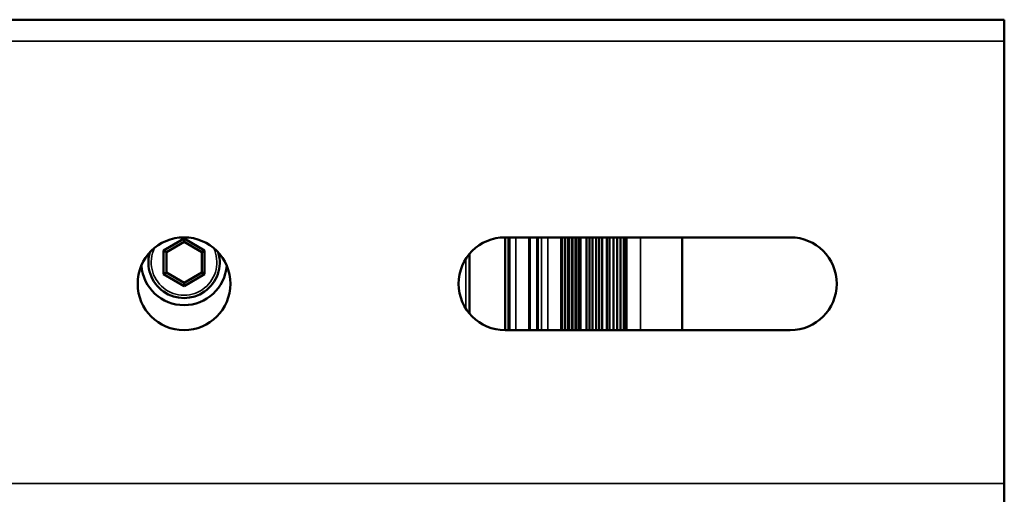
# Paper-space layout 'Sheet_1' of a CAD drawing. Header units: millimetres. Extents: x 0 to 118, y 0 to 118.
# Tile 116 of 206: x 59.87 to 65.31, y 41.63 to 44.25. Entities that reach past the tile are written whole.
import ezdxf

# ---------------------------------------------------------------- set-up
doc = ezdxf.new("R2010")
doc.units = ezdxf.units.MM
doc.layers.add('Visible (ANSI)', color=7, linetype='Continuous', lineweight=50)
doc.layers.add('Visible Narrow (ANSI)', color=7, linetype='Continuous', lineweight=35)

psp = doc.layouts.new('Sheet_1')

# ---------------------------------------------------------------- linework, layer by layer
at = {"layer": 'Visible (ANSI)'}
for p, q in [((56.25023, 44.25012), (65.30535, 44.25012)), ((65.30535, 44.25012), (65.30535, 44.13201)), ((65.30535, 44.13201), (65.30535, 41.69107)), ((62.54944, 42.53752), (62.54944, 43.04933)), ((64.12424, 43.04933), (62.54944, 43.04933)), ((62.56913, 43.04933), (62.56913, 42.53752)), ((62.57038, 43.04933), (62.57038, 42.53752)), ((62.57061, 43.04933), (62.57061, 42.53752)), ((62.57085, 43.04933), (62.57085, 42.53752)), ((62.57109, 43.04933), (62.57109, 42.53752)), ((62.57133, 43.04933), (62.57133, 42.53752)), ((62.57156, 43.04933), (62.57156, 42.53752)), ((62.5718, 43.04933), (62.5718, 42.53752)), ((62.57203, 43.04933), (62.57203, 42.53752)), ((62.57227, 43.04933), (62.57227, 42.53752)), ((62.57251, 43.04933), (62.57251, 42.53752)), ((62.57274, 43.04933), (62.57274, 42.53752)), ((62.57298, 43.04933), (62.57298, 42.53752)), ((62.57321, 43.04933), (62.57321, 42.53752)), ((62.57345, 43.04933), (62.57345, 42.53752)), ((62.57369, 43.04933), (62.57369, 42.53752)), ((62.68327, 43.04933), (62.68327, 42.53752)), ((62.6835, 43.04933), (62.6835, 42.53752)), ((62.68374, 43.04933), (62.68374, 42.53752)), ((62.68398, 43.04933), (62.68398, 42.53752)), ((62.68421, 43.04933), (62.68421, 42.53752)), ((62.68445, 43.04933), (62.68445, 42.53752)), ((62.68468, 43.04933), (62.68468, 42.53752)), ((62.68492, 43.04933), (62.68492, 42.53752)), ((62.68516, 43.04933), (62.68516, 42.53752)), ((62.68539, 43.04933), (62.68539, 42.53752)), ((62.68563, 43.04933), (62.68563, 42.53752)), ((62.68675, 43.04933), (62.68675, 42.53752)), ((62.68724, 43.04933), (62.68724, 42.53752)), ((62.72661, 43.04933), (62.72661, 42.53752)), ((62.72786, 43.04933), (62.72786, 42.53752)), ((62.72809, 43.04933), (62.72809, 42.53752)), ((62.72833, 43.04933), (62.72833, 42.53752)), ((62.72857, 43.04933), (62.72857, 42.53752)), ((62.72881, 43.04933), (62.72881, 42.53752)), ((62.72904, 43.04933), (62.72904, 42.53752)), ((62.72928, 43.04933), (62.72928, 42.53752)), ((62.72952, 43.04933), (62.72952, 42.53752)), ((62.72975, 43.04933), (62.72975, 42.53752)), ((62.85923, 42.53752), (62.85923, 43.04933)), ((62.86282, 42.53752), (62.86282, 43.04933)), ((62.99858, 42.53752), (62.99858, 43.04933)), ((63.0155, 42.53752), (63.0155, 43.04933)), ((63.03242, 42.53752), (63.03242, 43.04933)), ((63.05176, 42.53752), (63.05176, 43.04933)), ((63.06868, 42.53752), (63.06868, 43.04933)), ((63.08558, 42.53752), (63.08558, 43.04933)), ((63.11068, 42.53752), (63.11068, 43.04933)), ((63.1264, 42.53752), (63.1264, 43.04933)), ((63.14841, 42.53752), (63.14841, 43.04933)), ((63.16767, 42.53752), (63.16767, 43.04933)), ((63.18701, 42.53752), (63.18701, 43.04933)), ((63.20618, 42.53752), (63.20618, 43.04933)), ((63.21107, 42.53752), (63.21107, 43.04933)), ((63.21942, 42.53752), (63.21942, 43.04933)), ((63.52799, 43.04933), (63.52799, 42.53752)), ((60.77779, 43.04232), (60.66453, 42.97693)), ((60.77779, 43.02414), (60.68027, 42.96784)), ((60.89105, 42.97693), (60.77779, 43.04232)), ((60.77779, 43.04232), (60.77779, 43.02414)), ((60.8753, 42.96784), (60.77779, 43.02414)), ((60.66453, 42.97693), (60.66453, 42.84615)), ((60.66453, 42.97693), (60.68027, 42.96784)), ((60.68027, 42.96784), (60.68027, 42.85524)), ((60.89105, 42.97693), (60.8753, 42.96784)), ((60.8753, 42.85524), (60.8753, 42.96784)), ((60.89105, 42.84615), (60.89105, 42.97693)), ((62.35259, 42.95694), (62.35259, 42.62991)), ((60.66453, 42.84615), (60.68027, 42.85524)), ((60.66453, 42.84615), (60.77779, 42.78076)), ((60.68027, 42.85524), (60.77779, 42.79894)), ((60.77779, 42.79894), (60.8753, 42.85524)), ((60.77779, 42.78076), (60.89105, 42.84615)), ((60.89105, 42.84615), (60.8753, 42.85524)), ((60.77779, 42.78076), (60.77779, 42.79894)), ((62.54944, 42.53752), (64.12424, 42.53752)), ((65.30535, 41.69107), (65.30535, 41.57296))]:
    psp.add_line(p, q, dxfattribs=at)
psp.add_circle((60.77779, 42.79343), 0.25591, dxfattribs=at)
for centre, radius, start, end in [((62.54944, 42.79343), 0.25591, 90, 270), ((64.12424, 42.79343), 0.25591, 270, 90), ((60.77779, 42.91154), 0.19685, 164.03799, 15.96201), ((60.77779, 42.91154), 0.23622, 184.38103, 355.61897)]:
    psp.add_arc(centre, radius, start, end, dxfattribs=at)
at = {"layer": 'Visible Narrow (ANSI)'}
for p, q in [((65.30535, 44.13201), (56.25023, 44.13201)), ((62.60977, 43.04933), (62.60977, 42.53752)), ((62.75113, 43.04933), (62.75113, 42.53752)), ((62.78574, 42.53752), (62.78574, 43.04933)), ((62.87705, 42.53752), (62.87705, 43.04933)), ((62.884, 43.04933), (62.884, 42.53752)), ((62.89691, 42.53752), (62.89691, 43.04933)), ((62.90385, 43.04933), (62.90385, 42.53752)), ((62.91648, 42.53752), (62.91648, 43.04933)), ((62.92343, 43.04933), (62.92343, 42.53752)), ((62.93627, 42.53752), (62.93627, 43.04933)), ((62.94323, 43.04933), (62.94323, 42.53752)), ((62.9558, 42.53752), (62.9558, 43.04933)), ((62.96387, 43.04933), (62.96387, 42.53752)), ((62.96754, 42.53752), (62.96754, 43.04933)), ((63.29787, 43.04933), (63.29787, 42.53752)), ((63.52506, 42.53752), (63.52506, 43.04933)), ((62.33291, 42.65705), (62.33291, 42.92981)), ((56.25023, 41.69107), (65.30535, 41.69107))]:
    psp.add_line(p, q, dxfattribs=at)
psp.add_arc((60.77779, 42.91154), 0.1811, 154.02088, 25.97912, dxfattribs=at)

doc.saveas('drawing.dxf')
